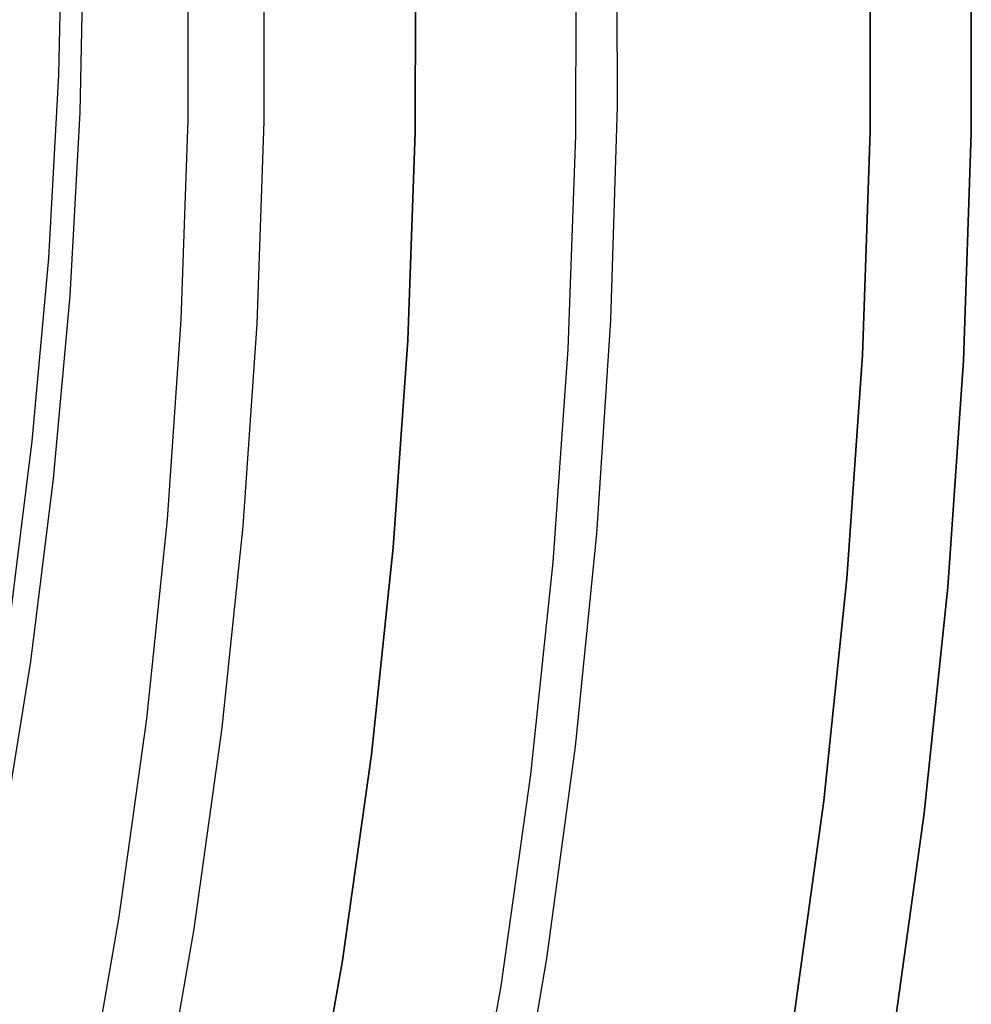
# Model space of a CAD drawing. Header units: millimetres. Extents: x 6049 to 7254, y -11340 to -10297.
# Tile 186 of 237: x 6707 to 6717, y -10690 to -10680. Entities that reach past the tile are written whole.
import ezdxf

# ---------------------------------------------------------------- set-up
doc = ezdxf.new("R2010")
doc.units = ezdxf.units.MM
doc.layers.add('color', color=7, linetype='Continuous')

msp = doc.modelspace()

# ---------------------------------------------------------------- linework, layer by layer
at = {"color": 8, "true_color": 0x7f7f7f}
for p, q in [((6707.6698, -10678.8279, 71.3623), (6707.633, -10680.6401, 71.7204)), ((6715.6502, -10681.2009, 231.7162), (6715.6502, -10678.9915, 231.7162)), ((6715.6502, -10678.9915, 259.6), (6715.6502, -10681.2009, 259.6)), ((6715.6502, -10681.2009, 231.7162), (6715.6502, -10678.9915, 231.7162)), ((6715.6502, -10681.2009, 245.6581), (6715.6502, -10678.9915, 245.6581)), ((6715.6502, -10678.9915, 259.6), (6715.6502, -10681.2009, 259.6)), ((6716.6501, -10678.9742, 259.6), (6716.6501, -10681.2181, 259.6)), ((6716.6501, -10681.2181, 231.7162), (6716.6501, -10678.9742, 231.7162)), ((6716.6501, -10681.2181, 245.6581), (6716.6501, -10678.9742, 245.6581)), ((6716.6501, -10681.2181, 231.7162), (6716.6501, -10678.9742, 231.7162)), ((6716.6501, -10678.9742, 259.6), (6716.6501, -10681.2181, 259.6)), ((6709.6644, -10681.0975, 211.3665), (6709.6644, -10679.0948, 211.3665)), ((6708.9133, -10681.0845, 212.0295), (6708.9133, -10679.1078, 212.0295)), ((6707.8474, -10681.0115, 69.8625), (6707.8843, -10679.1993, 69.5044)), ((6707.633, -10680.6401, 71.7204), (6707.533, -10682.4514, 72.071)), ((6707.7475, -10682.8228, 70.2131), (6707.8474, -10681.0115, 69.8625)), ((6708.8451, -10683.0601, 212.0295), (6708.9133, -10681.0845, 212.0295)), ((6709.5952, -10683.099, 211.3665), (6709.6644, -10681.0975, 211.3665)), ((6715.5739, -10683.4089, 231.7162), (6715.6502, -10681.2009, 231.7162)), ((6715.6502, -10681.2009, 259.6), (6715.5739, -10683.4089, 259.6)), ((6715.5739, -10683.4089, 231.7162), (6715.6502, -10681.2009, 231.7162)), ((6715.5739, -10683.4089, 245.6581), (6715.6502, -10681.2009, 245.6581)), ((6715.6502, -10681.2009, 259.6), (6715.5739, -10683.4089, 259.6)), ((6716.6501, -10681.2181, 259.6), (6716.5726, -10683.4607, 259.6)), ((6716.5726, -10683.4607, 231.7162), (6716.6501, -10681.2181, 231.7162)), ((6716.5726, -10683.4607, 245.6581), (6716.6501, -10681.2181, 245.6581)), ((6716.5726, -10683.4607, 231.7162), (6716.6501, -10681.2181, 231.7162)), ((6716.6501, -10681.2181, 259.6), (6716.5726, -10683.4607, 259.6)), ((6707.533, -10682.4514, 72.071), (6707.3702, -10684.2596, 72.4137)), ((6707.5847, -10684.6311, 70.5558), (6707.7475, -10682.8228, 70.2131)), ((6708.7087, -10685.0322, 212.0295), (6708.8451, -10683.0601, 212.0295)), ((6709.4571, -10685.0969, 211.3665), (6709.5952, -10683.099, 211.3665)), ((6715.4215, -10685.613, 231.7162), (6715.5739, -10683.4089, 231.7162)), ((6715.5739, -10683.4089, 259.6), (6715.4215, -10685.613, 259.6)), ((6715.4215, -10685.613, 231.7162), (6715.5739, -10683.4089, 231.7162)), ((6715.4215, -10685.613, 245.6581), (6715.5739, -10683.4089, 245.6581)), ((6715.5739, -10683.4089, 259.6), (6715.4215, -10685.613, 259.6)), ((6716.5726, -10683.4607, 259.6), (6716.4178, -10685.6992, 259.6)), ((6716.4178, -10685.6992, 231.7162), (6716.5726, -10683.4607, 231.7162)), ((6716.4178, -10685.6992, 245.6581), (6716.5726, -10683.4607, 245.6581)), ((6716.4178, -10685.6992, 231.7162), (6716.5726, -10683.4607, 231.7162)), ((6716.5726, -10683.4607, 259.6), (6716.4178, -10685.6992, 259.6)), ((6707.3702, -10684.2596, 72.4137), (6707.1447, -10686.0626, 72.7482)), ((6707.3591, -10686.4341, 70.8903), (6707.5847, -10684.6311, 70.5558)), ((6708.5043, -10686.9984, 212.0295), (6708.7087, -10685.0322, 212.0295)), ((6709.25, -10687.0889, 211.3665), (6709.4571, -10685.0969, 211.3665)), ((6715.1931, -10687.8105, 231.7162), (6715.4215, -10685.613, 231.7162)), ((6715.4215, -10685.613, 259.6), (6715.1931, -10687.8105, 259.6)), ((6715.1931, -10687.8105, 231.7162), (6715.4215, -10685.613, 231.7162)), ((6715.1931, -10687.8105, 245.6581), (6715.4215, -10685.613, 245.6581)), ((6715.4215, -10685.613, 259.6), (6715.1931, -10687.8105, 259.6)), ((6716.4178, -10685.6992, 259.6), (6716.1858, -10687.9311, 259.6)), ((6716.1858, -10687.9311, 231.7162), (6716.4178, -10685.6992, 231.7162)), ((6716.1858, -10687.9311, 245.6581), (6716.4178, -10685.6992, 245.6581)), ((6716.1858, -10687.9311, 231.7162), (6716.4178, -10685.6992, 231.7162)), ((6716.4178, -10685.6992, 259.6), (6716.1858, -10687.9311, 259.6)), ((6707.0711, -10688.2298, 71.2161), (6707.3591, -10686.4341, 70.8903)), ((6708.2322, -10688.9563, 212.0295), (6708.5043, -10686.9984, 212.0295)), ((6708.9744, -10689.0725, 211.3665), (6709.25, -10687.0889, 211.3665)), ((6714.889, -10689.9988, 231.7162), (6715.1931, -10687.8105, 231.7162)), ((6715.1931, -10687.8105, 259.6), (6714.889, -10689.9988, 259.6)), ((6714.889, -10689.9988, 231.7162), (6715.1931, -10687.8105, 231.7162)), ((6714.889, -10689.9988, 245.6581), (6715.1931, -10687.8105, 245.6581)), ((6715.1931, -10687.8105, 259.6), (6714.889, -10689.9988, 259.6)), ((6716.1858, -10687.9311, 259.6), (6715.8769, -10690.1536, 259.6)), ((6715.8769, -10690.1536, 231.7162), (6716.1858, -10687.9311, 231.7162)), ((6715.8769, -10690.1536, 245.6581), (6716.1858, -10687.9311, 245.6581)), ((6715.8769, -10690.1536, 231.7162), (6716.1858, -10687.9311, 231.7162)), ((6716.1858, -10687.9311, 259.6), (6715.8769, -10690.1536, 259.6)), ((6707.8927, -10690.9037, 212.0295), (6708.2322, -10688.9563, 212.0295)), ((6708.6304, -10691.0455, 211.3665), (6708.9744, -10689.0725, 211.3665))]:
    msp.add_line(p, q, dxfattribs=at)
at = {"layer": 'color', "color": 254, "true_color": 0xcad1ee}
for p, q in [((6713.1538, -10680.9532, 30.3), (6713.1469, -10678.841, 30.3)), ((6713.1538, -10680.9532, 30.3), (6713.1469, -10678.841, 30.3)), ((6713.1538, -10680.9532, 28.2), (6713.1469, -10678.841, 28.2)), ((6713.1538, -10680.9532, 29.25), (6713.1469, -10678.841, 29.25)), ((6713.1538, -10680.9532, 28.2), (6713.1469, -10678.841, 28.2)), ((6711.1604, -10679.1533, 28.2), (6711.1574, -10681.2073, 28.2)), ((6711.1574, -10681.2073, 26.2), (6711.1604, -10679.1533, 26.2)), ((6711.1604, -10679.1533, 27.2), (6711.1574, -10681.2073, 27.2)), ((6711.1574, -10681.2073, 26.2), (6711.1604, -10679.1533, 26.2)), ((6711.1604, -10679.1533, 28.2), (6711.1574, -10681.2073, 28.2)), ((6712.7437, -10679.1322, 26.2), (6712.7406, -10681.2411, 26.2)), ((6712.7437, -10679.1322, 26.2), (6712.7406, -10681.2411, 26.2)), ((6713.0881, -10683.0644, 30.3), (6713.1538, -10680.9532, 30.3)), ((6713.0881, -10683.0644, 30.3), (6713.1538, -10680.9532, 30.3)), ((6713.0881, -10683.0644, 28.2), (6713.1538, -10680.9532, 28.2)), ((6713.0881, -10683.0644, 29.25), (6713.1538, -10680.9532, 29.25)), ((6713.0881, -10683.0644, 28.2), (6713.1538, -10680.9532, 28.2)), ((6711.1574, -10681.2073, 28.2), (6711.0835, -10683.26, 28.2)), ((6711.0835, -10683.26, 26.2), (6711.1574, -10681.2073, 26.2)), ((6711.1574, -10681.2073, 27.2), (6711.0835, -10683.26, 27.2)), ((6711.0835, -10683.26, 26.2), (6711.1574, -10681.2073, 26.2)), ((6711.1574, -10681.2073, 28.2), (6711.0835, -10683.26, 28.2)), ((6712.7406, -10681.2411, 26.2), (6712.6647, -10683.3487, 26.2)), ((6712.7406, -10681.2411, 26.2), (6712.6647, -10683.3487, 26.2)), ((6712.9499, -10685.1721, 30.3), (6713.0881, -10683.0644, 30.3)), ((6712.9499, -10685.1721, 30.3), (6713.0881, -10683.0644, 30.3)), ((6712.9499, -10685.1721, 28.2), (6713.0881, -10683.0644, 28.2)), ((6712.9499, -10685.1721, 29.25), (6713.0881, -10683.0644, 29.25)), ((6712.9499, -10685.1721, 28.2), (6713.0881, -10683.0644, 28.2)), ((6711.0835, -10683.26, 28.2), (6710.9387, -10685.3089, 28.2)), ((6710.9387, -10685.3089, 26.2), (6711.0835, -10683.26, 26.2)), ((6711.0835, -10683.26, 27.2), (6710.9387, -10685.3089, 27.2)), ((6710.9387, -10685.3089, 26.2), (6711.0835, -10683.26, 26.2)), ((6711.0835, -10683.26, 28.2), (6710.9387, -10685.3089, 28.2)), ((6712.6647, -10683.3487, 26.2), (6712.516, -10685.4525, 26.2)), ((6712.6647, -10683.3487, 26.2), (6712.516, -10685.4525, 26.2)), ((6712.7395, -10687.2739, 30.3), (6712.9499, -10685.1721, 30.3)), ((6712.7395, -10687.2739, 30.3), (6712.9499, -10685.1721, 30.3)), ((6712.7395, -10687.2739, 28.2), (6712.9499, -10685.1721, 28.2)), ((6712.7395, -10687.2739, 29.25), (6712.9499, -10685.1721, 29.25)), ((6712.7395, -10687.2739, 28.2), (6712.9499, -10685.1721, 28.2)), ((6710.9387, -10685.3089, 28.2), (6710.7233, -10687.3516, 28.2)), ((6710.7233, -10687.3516, 26.2), (6710.9387, -10685.3089, 26.2)), ((6710.9387, -10685.3089, 27.2), (6710.7233, -10687.3516, 27.2)), ((6710.7233, -10687.3516, 26.2), (6710.9387, -10685.3089, 26.2)), ((6710.9387, -10685.3089, 28.2), (6710.7233, -10687.3516, 28.2)), ((6712.516, -10685.4525, 26.2), (6712.2949, -10687.5498, 26.2)), ((6712.516, -10685.4525, 26.2), (6712.2949, -10687.5498, 26.2)), ((6710.7233, -10687.3516, 28.2), (6710.4376, -10689.3856, 28.2)), ((6710.4376, -10689.3856, 26.2), (6710.7233, -10687.3516, 26.2)), ((6710.7233, -10687.3516, 27.2), (6710.4376, -10689.3856, 27.2)), ((6710.4376, -10689.3856, 26.2), (6710.7233, -10687.3516, 26.2)), ((6710.7233, -10687.3516, 28.2), (6710.4376, -10689.3856, 28.2)), ((6712.457, -10689.3671, 30.3), (6712.7395, -10687.2739, 30.3)), ((6712.457, -10689.3671, 30.3), (6712.7395, -10687.2739, 30.3)), ((6712.457, -10689.3671, 28.2), (6712.7395, -10687.2739, 28.2)), ((6712.457, -10689.3671, 29.25), (6712.7395, -10687.2739, 29.25)), ((6712.457, -10689.3671, 28.2), (6712.7395, -10687.2739, 28.2)), ((6712.2949, -10687.5498, 26.2), (6712.0015, -10689.6382, 26.2)), ((6712.2949, -10687.5498, 26.2), (6712.0015, -10689.6382, 26.2)), ((6710.4376, -10689.3856, 28.2), (6710.0818, -10691.4086, 28.2)), ((6710.0818, -10691.4086, 26.2), (6710.4376, -10689.3856, 26.2)), ((6710.4376, -10689.3856, 27.2), (6710.0818, -10691.4086, 27.2)), ((6710.0818, -10691.4086, 26.2), (6710.4376, -10689.3856, 26.2)), ((6710.4376, -10689.3856, 28.2), (6710.0818, -10691.4086, 28.2)), ((6712.1027, -10691.4494, 30.3), (6712.457, -10689.3671, 30.3)), ((6712.1027, -10691.4494, 30.3), (6712.457, -10689.3671, 30.3)), ((6712.1027, -10691.4494, 28.2), (6712.457, -10689.3671, 28.2)), ((6712.1027, -10691.4494, 29.25), (6712.457, -10689.3671, 29.25)), ((6712.1027, -10691.4494, 28.2), (6712.457, -10689.3671, 28.2)), ((6712.0015, -10689.6382, 26.2), (6711.6362, -10691.7153, 26.2)), ((6712.0015, -10689.6382, 26.2), (6711.6362, -10691.7153, 26.2))]:
    msp.add_line(p, q, dxfattribs=at)

doc.saveas('drawing.dxf')
